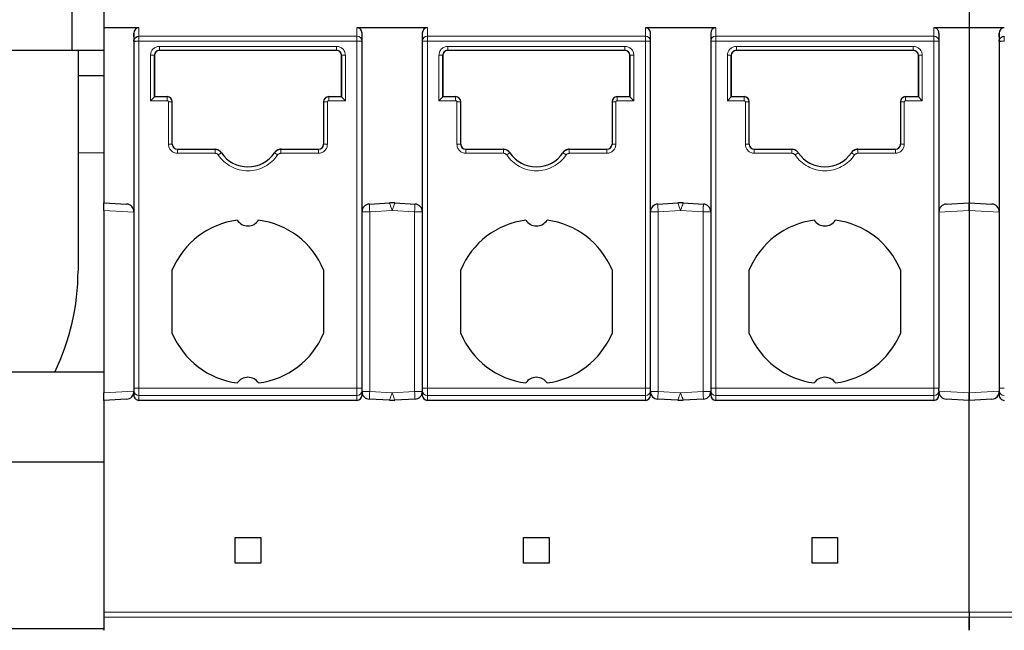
# Model space of a CAD drawing. Header units: millimetres. Extents: x 5 to 418, y 2 to 292.
# Tile 5 of 48: x 81 to 101, y 69 to 81. Entities that reach past the tile are written whole.
import ezdxf

# ---------------------------------------------------------------- set-up
doc = ezdxf.new("R2010")
doc.units = ezdxf.units.MM

msp = doc.modelspace()

# ---------------------------------------------------------------- linework, layer by layer
at = {"color": 7, "linetype": 'Continuous', "lineweight": 25}
for p, q in [((82.4388, 80.9575), (82.4388, 79.9575)), ((83.0638, 80.7075), (83.0638, 80.3939)), ((99.9388, 80.7075), (99.9388, 80.3939)), ((83.7513, 80.3939), (83.0638, 80.3939)), ((83.0638, 80.3939), (83.0638, 76.9825)), ((83.6513, 80.2898), (83.6513, 80.1321)), ((83.6513, 80.2196), (83.6513, 80.2898)), ((89.3763, 80.3939), (88.0013, 80.3939)), ((88.1013, 80.1321), (88.1013, 80.2898)), ((89.2763, 80.2898), (89.2763, 80.1321)), ((95.0013, 80.3939), (93.6263, 80.3939)), ((93.7263, 80.1321), (93.7263, 80.2898)), ((94.9013, 80.2898), (94.9013, 80.1321)), ((99.9388, 80.3939), (99.2513, 80.3939)), ((99.3513, 80.2898), (99.3513, 80.1321)), ((99.9388, 80.3939), (99.9388, 76.9825)), ((100.6263, 80.3939), (99.9388, 80.3939)), ((100.5263, 80.2898), (100.5263, 80.1321)), ((100.5263, 80.2196), (100.5263, 80.2898)), ((83.6513, 80.1321), (83.6513, 73.373)), ((88.1013, 73.373), (88.1013, 80.1321)), ((89.2763, 80.1321), (89.2763, 73.373)), ((93.7263, 73.373), (93.7263, 80.1321)), ((94.9013, 80.1321), (94.9013, 73.373)), ((99.3513, 80.1321), (99.3513, 73.373)), ((100.5263, 80.1321), (100.5263, 73.373)), ((62.4388, 79.9575), (82.4388, 79.9575)), ((82.4388, 79.9575), (83.0638, 79.9575)), ((82.5638, 79.9575), (82.5638, 75.6575)), ((84.1513, 79.9568), (87.6013, 79.9568)), ((87.6013, 79.9518), (84.1513, 79.9518)), ((89.7763, 79.9568), (93.2263, 79.9568)), ((93.2263, 79.9518), (89.7763, 79.9518)), ((95.4013, 79.9568), (98.8513, 79.9568)), ((98.8513, 79.9518), (95.4013, 79.9518)), ((84.0513, 79.0472), (84.0513, 79.8568)), ((84.0513, 79.8518), (84.0513, 79.0523)), ((87.7013, 79.8568), (87.7013, 79.0472)), ((87.7013, 79.8518), (87.7013, 79.8568)), ((87.7013, 79.0523), (87.7013, 79.8518)), ((89.6763, 79.0472), (89.6763, 79.8568)), ((89.6763, 79.8518), (89.6763, 79.0523)), ((93.3263, 79.8568), (93.3263, 79.0472)), ((93.3263, 79.8518), (93.3263, 79.8568)), ((93.3263, 79.0523), (93.3263, 79.8518)), ((95.3013, 79.0472), (95.3013, 79.8568)), ((95.3013, 79.8518), (95.3013, 79.0523)), ((98.9513, 79.8568), (98.9513, 79.0472)), ((98.9513, 79.8518), (98.9513, 79.8568)), ((98.9513, 79.0523), (98.9513, 79.8518)), ((83.0638, 79.4575), (82.5638, 79.4575)), ((83.9763, 78.9722), (84.0513, 79.0472)), ((84.0513, 79.0523), (84.0513, 79.0472)), ((84.0513, 79.0523), (84.3013, 79.0523)), ((84.4013, 78.1222), (84.4013, 78.9472)), ((87.3513, 78.9472), (87.3513, 78.1222)), ((87.4513, 79.0523), (87.7013, 79.0523)), ((87.7013, 79.0472), (87.7013, 79.0523)), ((87.7013, 79.0472), (87.7763, 78.9722)), ((89.6013, 78.9722), (89.6763, 79.0472)), ((89.6763, 79.0523), (89.9263, 79.0523)), ((89.6763, 79.0523), (89.6763, 79.0472)), ((90.0263, 78.9472), (90.0263, 78.9523)), ((90.0263, 78.1222), (90.0263, 78.9472)), ((92.9763, 78.9472), (92.9763, 78.1222)), ((93.0763, 79.0523), (93.3263, 79.0523)), ((93.3263, 79.0472), (93.3263, 79.0523)), ((93.3263, 79.0472), (93.4013, 78.9722)), ((95.2263, 78.9722), (95.3013, 79.0472)), ((95.3013, 79.0523), (95.5513, 79.0523)), ((95.3013, 79.0523), (95.3013, 79.0472)), ((95.6513, 78.1222), (95.6513, 78.9472)), ((98.6013, 78.9523), (98.6013, 78.9472)), ((98.6013, 78.9472), (98.6013, 78.1222)), ((98.7013, 79.0523), (98.9513, 79.0523)), ((98.9513, 79.0472), (98.9513, 79.0523)), ((98.9513, 79.0472), (99.0263, 78.9722)), ((84.5013, 78.0273), (85.2316, 78.0273)), ((85.235, 78.0222), (84.5013, 78.0222)), ((85.3591, 77.9565), (85.3564, 77.9605)), ((86.3961, 77.9605), (86.3934, 77.9565)), ((86.4197, 77.988), (86.4172, 77.9837)), ((87.2513, 78.0222), (86.5175, 78.0222)), ((86.5209, 78.0273), (87.2513, 78.0273)), ((90.1263, 78.0273), (90.8566, 78.0273)), ((90.86, 78.0222), (90.1263, 78.0222)), ((90.9841, 77.9565), (90.9814, 77.9605)), ((92.0211, 77.9605), (92.0184, 77.9565)), ((92.0447, 77.988), (92.0422, 77.9837)), ((92.8763, 78.0222), (92.1425, 78.0222)), ((92.1459, 78.0273), (92.8763, 78.0273)), ((95.7513, 78.0273), (96.4816, 78.0273)), ((96.485, 78.0222), (95.7513, 78.0222)), ((96.6091, 77.9565), (96.6064, 77.9605)), ((97.6461, 77.9605), (97.6434, 77.9565)), ((97.6697, 77.988), (97.6672, 77.9837)), ((98.5013, 78.0222), (97.7675, 78.0222)), ((97.7709, 78.0273), (98.5013, 78.0273)), ((83.0638, 76.9825), (83.5091, 76.9592)), ((83.0638, 76.8323), (83.0638, 76.9825)), ((83.0638, 76.8323), (83.0638, 73.2827)), ((88.2434, 76.9592), (88.6364, 76.9798)), ((88.7411, 76.9798), (89.1341, 76.9592)), ((93.8684, 76.9592), (94.2614, 76.9798)), ((94.3661, 76.9798), (94.7591, 76.9592)), ((99.3657, 76.8716), (99.3781, 76.895)), ((99.4934, 76.9592), (99.9388, 76.9825)), ((99.9388, 76.9825), (99.9388, 76.8323)), ((99.9388, 76.9825), (100.3841, 76.9592)), ((99.9388, 76.8323), (99.9388, 76.9825)), ((99.9388, 76.8323), (99.9388, 73.2827)), ((84.4013, 74.4375), (84.4013, 75.6775)), ((87.3513, 75.6775), (87.3513, 74.4375)), ((90.0263, 74.4375), (90.0263, 75.6775)), ((92.9763, 75.6775), (92.9763, 74.4375)), ((95.6513, 74.4375), (95.6513, 75.6775)), ((98.6013, 75.6775), (98.6013, 74.4375)), ((83.0638, 73.6825), (57.8388, 73.6825)), ((83.6513, 73.373), (83.6513, 73.3237)), ((88.1013, 73.3237), (88.1013, 73.373)), ((89.2763, 73.373), (89.2763, 73.3237)), ((93.7263, 73.3237), (93.7263, 73.373)), ((94.9013, 73.373), (94.9013, 73.3237)), ((99.3513, 73.3237), (99.3513, 73.373)), ((100.5263, 73.373), (100.5263, 73.3237)), ((83.0638, 73.1325), (83.0638, 73.2827)), ((83.6513, 73.3237), (83.6513, 73.234)), ((83.6513, 73.234), (83.6513, 73.3056)), ((88.1013, 73.234), (88.1013, 73.3237)), ((89.2763, 73.3237), (89.2763, 73.234)), ((93.7263, 73.234), (93.7263, 73.3237)), ((94.9013, 73.3237), (94.9013, 73.234)), ((99.3513, 73.3237), (99.3513, 73.234)), ((99.9388, 73.2827), (99.9388, 73.1325)), ((99.9388, 73.1325), (99.9388, 73.2827)), ((100.5263, 73.3237), (100.5263, 73.234)), ((100.5263, 73.234), (100.5263, 73.3056)), ((83.5091, 73.1558), (83.0638, 73.1325)), ((83.0638, 73.1325), (83.0638, 69.0075)), ((88.0013, 73.1325), (83.7513, 73.1325)), ((88.6364, 73.1352), (88.2434, 73.1558)), ((89.1341, 73.1558), (88.7411, 73.1352)), ((93.6263, 73.1325), (89.3763, 73.1325)), ((94.2614, 73.1352), (93.8684, 73.1558)), ((94.7591, 73.1558), (94.3661, 73.1352)), ((99.2513, 73.1325), (95.0013, 73.1325)), ((99.9388, 73.1325), (99.4934, 73.1558)), ((100.3841, 73.1558), (99.9388, 73.1325)), ((99.9388, 69.0075), (99.9388, 73.1325)), ((57.8388, 71.9325), (83.0638, 71.9325)), ((85.6263, 70.4575), (86.1263, 70.4575)), ((85.6263, 69.9575), (85.6263, 70.4575)), ((86.1263, 70.4575), (86.1263, 69.9575)), ((91.2513, 70.4575), (91.7513, 70.4575)), ((91.2513, 69.9575), (91.2513, 70.4575)), ((91.7513, 70.4575), (91.7513, 69.9575)), ((96.8763, 70.4575), (97.3763, 70.4575)), ((96.8763, 69.9575), (96.8763, 70.4575)), ((97.3763, 70.4575), (97.3763, 69.9575)), ((86.1263, 69.9575), (85.6263, 69.9575)), ((91.7513, 69.9575), (91.2513, 69.9575)), ((97.3763, 69.9575), (96.8763, 69.9575)), ((83.0638, 69.0075), (83.0638, 68.911)), ((99.9388, 69.0075), (99.9388, 68.911)), ((83.0638, 68.6825), (79.9388, 68.6825))]:
    msp.add_line(p, q, dxfattribs=at)
at = {"color": 7, "linetype": 'Continuous', "lineweight": 18}
for p, q in [((83.7513, 80.2283), (83.7513, 80.3939)), ((88.0013, 80.3939), (88.0013, 80.2283)), ((89.3763, 80.2283), (89.3763, 80.3939)), ((93.6263, 80.3939), (93.6263, 80.2283)), ((95.0013, 80.2283), (95.0013, 80.3939)), ((99.2513, 80.3939), (99.2513, 80.2283)), ((88.0013, 80.2283), (83.7513, 80.2283)), ((83.7513, 73.373), (83.7513, 80.1321)), ((83.7513, 80.1321), (88.0013, 80.1321)), ((88.0013, 80.1321), (88.0013, 80.2283)), ((88.0013, 73.373), (88.0013, 80.1321)), ((89.3763, 80.2283), (89.3763, 80.1321)), ((93.6263, 80.2283), (89.3763, 80.2283)), ((89.3763, 80.1321), (89.3763, 73.373)), ((89.3763, 80.1321), (93.6263, 80.1321)), ((93.6263, 80.1321), (93.6263, 80.2283)), ((93.6263, 73.373), (93.6263, 80.1321)), ((99.2513, 80.2283), (95.0013, 80.2283)), ((95.0013, 80.2283), (95.0013, 80.1321)), ((95.0013, 80.1321), (95.0013, 73.373)), ((95.0013, 80.1321), (99.2513, 80.1321)), ((99.2513, 73.373), (99.2513, 80.1321)), ((84.1513, 80.0318), (87.6013, 80.0318)), ((84.1513, 79.9518), (84.1513, 79.9568)), ((87.6013, 79.9518), (87.6013, 79.9568)), ((89.7763, 80.0318), (93.2263, 80.0318)), ((89.7763, 79.9518), (89.7763, 79.9568)), ((93.2263, 79.9518), (93.2263, 79.9568)), ((95.4013, 80.0318), (98.8513, 80.0318)), ((95.4013, 79.9518), (95.4013, 79.9568)), ((98.8513, 79.9518), (98.8513, 79.9568)), ((83.9763, 78.9722), (83.9763, 79.8568)), ((87.7763, 79.8568), (87.7763, 78.9722)), ((89.6013, 78.9722), (89.6013, 79.8568)), ((93.4013, 79.8568), (93.4013, 78.9722)), ((95.2263, 78.9722), (95.2263, 79.8568)), ((99.0263, 79.8568), (99.0263, 78.9722)), ((84.3013, 78.9722), (83.9763, 78.9722)), ((84.3013, 79.0472), (84.0513, 79.0472)), ((84.3013, 79.0523), (84.3013, 79.0472)), ((84.3263, 78.1222), (84.3263, 78.9472)), ((84.3263, 78.9472), (84.4013, 78.9472)), ((87.4263, 78.9472), (87.4263, 78.1222)), ((87.4513, 79.0472), (87.4513, 79.0523)), ((87.7013, 79.0472), (87.4513, 79.0472)), ((87.4513, 78.9722), (87.4513, 79.0472)), ((87.7763, 78.9722), (87.4513, 78.9722)), ((89.9263, 78.9722), (89.6013, 78.9722)), ((89.9263, 79.0472), (89.6763, 79.0472)), ((89.9263, 79.0523), (89.9263, 79.0472)), ((89.9513, 78.1222), (89.9513, 78.9472)), ((89.9513, 78.9472), (90.0263, 78.9472)), ((93.0513, 78.9472), (93.0513, 78.1222)), ((93.0763, 79.0472), (93.0763, 79.0523)), ((93.3263, 79.0472), (93.0763, 79.0472)), ((93.0763, 78.9722), (93.0763, 79.0472)), ((93.4013, 78.9722), (93.0763, 78.9722)), ((95.5513, 78.9722), (95.2263, 78.9722)), ((95.5513, 79.0472), (95.3013, 79.0472)), ((95.5513, 79.0523), (95.5513, 79.0472)), ((95.5763, 78.1222), (95.5763, 78.9472)), ((95.5763, 78.9472), (95.6513, 78.9472)), ((98.6763, 78.9472), (98.6763, 78.1222)), ((98.7013, 79.0472), (98.7013, 79.0523)), ((98.9513, 79.0472), (98.7013, 79.0472)), ((98.7013, 78.9722), (98.7013, 79.0472)), ((99.0263, 78.9722), (98.7013, 78.9722)), ((83.0638, 77.9575), (82.5638, 77.9575)), ((84.5013, 78.0273), (84.5013, 78.0222)), ((85.2316, 78.0273), (85.235, 78.0222)), ((85.235, 77.9472), (85.235, 78.0222)), ((86.5175, 78.0222), (86.5209, 78.0273)), ((86.5175, 77.9472), (86.5175, 78.0222)), ((87.2513, 78.0273), (87.2513, 78.0222)), ((90.1263, 78.0273), (90.1263, 78.0222)), ((90.8566, 78.0273), (90.86, 78.0222)), ((90.86, 77.9472), (90.86, 78.0222)), ((92.1425, 78.0222), (92.1459, 78.0273)), ((92.1425, 77.9472), (92.1425, 78.0222)), ((92.8763, 78.0273), (92.8763, 78.0222)), ((95.7513, 78.0273), (95.7513, 78.0222)), ((96.4816, 78.0273), (96.485, 78.0222)), ((96.485, 77.9472), (96.485, 78.0222)), ((97.7675, 78.0222), (97.7709, 78.0273)), ((97.7675, 77.9472), (97.7675, 78.0222)), ((98.5013, 78.0273), (98.5013, 78.0222)), ((85.235, 77.9472), (84.5013, 77.9472)), ((85.2971, 77.9144), (85.3591, 77.9565)), ((86.4554, 77.9144), (86.3934, 77.9565)), ((87.2513, 77.9472), (86.5175, 77.9472)), ((90.86, 77.9472), (90.1263, 77.9472)), ((90.9221, 77.9144), (90.9841, 77.9565)), ((92.0804, 77.9144), (92.0184, 77.9565)), ((92.8763, 77.9472), (92.1425, 77.9472)), ((96.485, 77.9472), (95.7513, 77.9472)), ((96.5471, 77.9144), (96.6091, 77.9565)), ((97.7054, 77.9144), (97.6434, 77.9565)), ((98.5013, 77.9472), (97.7675, 77.9472)), ((83.0638, 76.8323), (83.6513, 76.8015)), ((88.1013, 76.8094), (88.2513, 76.8094)), ((88.2513, 76.8094), (88.6888, 76.8323)), ((88.2513, 76.8094), (88.2513, 73.3056)), ((88.6888, 76.8323), (89.1263, 76.8094)), ((89.1263, 76.8094), (89.2763, 76.8094)), ((89.1263, 73.3056), (89.1263, 76.8094)), ((93.7263, 76.8094), (93.8763, 76.8094)), ((93.8763, 76.8094), (94.3138, 76.8323)), ((93.8763, 76.8094), (93.8763, 73.3056)), ((94.3138, 76.8323), (94.7513, 76.8094)), ((94.7513, 76.8094), (94.9013, 76.8094)), ((94.7513, 73.3056), (94.7513, 76.8094)), ((99.3513, 76.8015), (99.9388, 76.8323)), ((99.9388, 76.8323), (100.5263, 76.8015)), ((83.7513, 73.373), (83.6513, 73.373)), ((88.0013, 73.373), (83.7513, 73.373)), ((83.7513, 73.2253), (83.7513, 73.373)), ((88.0013, 73.2253), (88.0013, 73.373)), ((88.0013, 73.373), (88.1013, 73.373)), ((89.2763, 73.373), (89.3763, 73.373)), ((93.6263, 73.373), (89.3763, 73.373)), ((89.3763, 73.2253), (89.3763, 73.373)), ((93.6263, 73.373), (93.7263, 73.373)), ((93.6263, 73.2253), (93.6263, 73.373)), ((94.9013, 73.373), (95.0013, 73.373)), ((99.2513, 73.373), (95.0013, 73.373)), ((95.0013, 73.2253), (95.0013, 73.373)), ((99.2513, 73.373), (99.3513, 73.373)), ((99.2513, 73.2253), (99.2513, 73.373)), ((100.6263, 73.373), (100.5263, 73.373)), ((83.6513, 73.3135), (83.0638, 73.2827)), ((88.0013, 73.2253), (83.7513, 73.2253)), ((83.7513, 73.1325), (83.7513, 73.2253)), ((88.0013, 73.1325), (88.0013, 73.2253)), ((88.2513, 73.3056), (88.1013, 73.3056)), ((88.2457, 73.1997), (88.2434, 73.1558)), ((88.6888, 73.2827), (88.2513, 73.3056)), ((89.1263, 73.3056), (88.6888, 73.2827)), ((89.2763, 73.3056), (89.1263, 73.3056)), ((93.6263, 73.2253), (89.3763, 73.2253)), ((89.3763, 73.1325), (89.3763, 73.2253)), ((93.6263, 73.1325), (93.6263, 73.2253)), ((93.8763, 73.3056), (93.7263, 73.3056)), ((93.8707, 73.1997), (93.8684, 73.1558)), ((94.3138, 73.2827), (93.8763, 73.3056)), ((94.7513, 73.3056), (94.3138, 73.2827)), ((94.9013, 73.3056), (94.7513, 73.3056)), ((99.2513, 73.2253), (95.0013, 73.2253)), ((95.0013, 73.1325), (95.0013, 73.2253)), ((99.2513, 73.1325), (99.2513, 73.2253)), ((99.9388, 73.2827), (99.3513, 73.3135)), ((100.5263, 73.3135), (99.9388, 73.2827)), ((83.0638, 69.0075), (99.9388, 69.0075)), ((99.9388, 69.0075), (116.8138, 69.0075)), ((99.9388, 68.911), (83.0638, 68.911)), ((116.8138, 68.911), (99.9388, 68.911))]:
    msp.add_line(p, q, dxfattribs=at)
at = {"color": 7, "linetype": 'Continuous', "lineweight": 18, "flags": 128}
for points in [[(88.0013, 80.1321), (88.0111, 80.1321), (88.0208, 80.1321), (88.0303, 80.1321), (88.0395, 80.1321), (88.0484, 80.1321), (88.0568, 80.1321), (88.0647, 80.1321), (88.072, 80.1321)], [(89.3056, 80.1321), (89.299, 80.1321), (89.2931, 80.1321), (89.2881, 80.1321), (89.2839, 80.1321), (89.2806, 80.1321), (89.2782, 80.1321), (89.2767, 80.1321), (89.2763, 80.1321)], [(89.3763, 80.1321), (89.3665, 80.1321), (89.3568, 80.1321), (89.3472, 80.1321), (89.338, 80.1321), (89.3291, 80.1321), (89.3207, 80.1321), (89.3128, 80.1321), (89.3056, 80.1321)], [(93.6263, 80.1321), (93.6361, 80.1321), (93.6458, 80.1321), (93.6553, 80.1321), (93.6645, 80.1321), (93.6734, 80.1321), (93.6818, 80.1321), (93.6897, 80.1321), (93.697, 80.1321)], [(94.9013, 80.1321), (94.9017, 80.1321), (94.9032, 80.1321), (94.9056, 80.1321), (94.9089, 80.1321), (94.9131, 80.1321), (94.9181, 80.1321), (94.924, 80.1321), (94.9306, 80.1321)], [(88.2434, 76.9592), (88.2435, 76.9584), (88.2436, 76.9563), (88.2438, 76.9527), (88.244, 76.9478), (88.2443, 76.9415), (88.2447, 76.9339), (88.2452, 76.9252), (88.2457, 76.9153)], [(88.2457, 76.9153), (88.2463, 76.9044), (88.2469, 76.8926), (88.2476, 76.88), (88.2483, 76.8667), (88.249, 76.8528), (88.2497, 76.8386), (88.2505, 76.824), (88.2513, 76.8094)], [(89.1263, 76.8094), (89.127, 76.824), (89.1278, 76.8386), (89.1285, 76.8528), (89.1293, 76.8667), (89.13, 76.88), (89.1306, 76.8926), (89.1312, 76.9044), (89.1318, 76.9153)], [(89.1318, 76.9153), (89.1323, 76.9252), (89.1328, 76.9339), (89.1332, 76.9415), (89.1335, 76.9478), (89.1338, 76.9527), (89.134, 76.9563), (89.1341, 76.9584), (89.1341, 76.9592)], [(93.8684, 76.9592), (93.8685, 76.9584), (93.8686, 76.9563), (93.8688, 76.9527), (93.869, 76.9478), (93.8693, 76.9415), (93.8697, 76.9339), (93.8702, 76.9252), (93.8707, 76.9153)], [(93.8707, 76.9153), (93.8713, 76.9044), (93.8719, 76.8926), (93.8726, 76.88), (93.8733, 76.8667), (93.874, 76.8528), (93.8747, 76.8386), (93.8755, 76.824), (93.8763, 76.8094)], [(94.7513, 76.8094), (94.752, 76.824), (94.7528, 76.8386), (94.7535, 76.8528), (94.7543, 76.8667), (94.755, 76.88), (94.7556, 76.8926), (94.7562, 76.9044), (94.7568, 76.9153)], [(94.7568, 76.9153), (94.7573, 76.9252), (94.7578, 76.9339), (94.7582, 76.9415), (94.7585, 76.9478), (94.7588, 76.9527), (94.759, 76.9563), (94.7591, 76.9584), (94.7591, 76.9592)], [(88.2513, 73.3056), (88.2505, 73.2909), (88.2497, 73.2764), (88.249, 73.2621), (88.2483, 73.2483), (88.2476, 73.235), (88.2469, 73.2224), (88.2463, 73.2106), (88.2457, 73.1997)], [(89.1318, 73.1997), (89.1312, 73.2106), (89.1306, 73.2224), (89.13, 73.235), (89.1293, 73.2483), (89.1285, 73.2621), (89.1278, 73.2764), (89.127, 73.2909), (89.1263, 73.3056)], [(89.1341, 73.1558), (89.1341, 73.1566), (89.134, 73.1587), (89.1338, 73.1623), (89.1335, 73.1672), (89.1332, 73.1735), (89.1328, 73.1811), (89.1323, 73.1898), (89.1318, 73.1997)], [(93.8763, 73.3056), (93.8755, 73.2909), (93.8747, 73.2764), (93.874, 73.2621), (93.8733, 73.2483), (93.8726, 73.235), (93.8719, 73.2224), (93.8713, 73.2106), (93.8707, 73.1997)], [(94.7568, 73.1997), (94.7562, 73.2106), (94.7556, 73.2224), (94.755, 73.235), (94.7543, 73.2483), (94.7535, 73.2621), (94.7528, 73.2764), (94.752, 73.2909), (94.7513, 73.3056)], [(94.7591, 73.1558), (94.7591, 73.1566), (94.759, 73.1587), (94.7588, 73.1623), (94.7585, 73.1672), (94.7582, 73.1735), (94.7578, 73.1811), (94.7573, 73.1898), (94.7568, 73.1997)]]:
    msp.add_lwpolyline(points, dxfattribs=at)
at = {"color": 7, "linetype": 'Continuous', "lineweight": 18}
for centre, radius, start, end in [((88.0032, 80.1302), 0.0981, 1.1537, 91.1092), ((89.3744, 80.1302), 0.0981, 88.89082, 178.84566), ((93.6282, 80.1302), 0.0981, 1.1537, 91.1092), ((94.9994, 80.1302), 0.0981, 88.89082, 178.84566), ((83.7505, 73.3245), 0.0992, 180.4416, 270.43519), ((88.002, 73.3245), 0.0992, 269.56481, 359.55826), ((89.3755, 73.3245), 0.0992, 180.44175, 270.43519), ((93.627, 73.3245), 0.0992, 269.56481, 359.55826), ((95.0005, 73.3245), 0.0992, 180.44175, 270.43519), ((99.252, 73.3245), 0.0992, 269.56481, 359.55826), ((100.6255, 73.3245), 0.0992, 180.4416, 270.43519)]:
    msp.add_arc(centre, radius, start, end, dxfattribs=at)
at = {"color": 7, "linetype": 'Continuous', "lineweight": 25}
for centre, radius, start, end in [((84.1513, 79.8518), 0.1, 90, 180), ((87.6013, 79.8518), 0.1, 0, 90), ((89.7763, 79.8518), 0.1, 90, 180), ((93.2263, 79.8518), 0.1, 0, 90), ((95.4013, 79.8518), 0.1, 90, 180), ((98.8513, 79.8518), 0.1, 0, 90), ((84.3013, 78.9523), 0.1, 0, 90), ((87.4513, 78.9523), 0.1, 90, 180), ((89.9263, 78.9523), 0.1, 0, 90), ((93.0763, 78.9523), 0.1, 90, 180), ((95.5513, 78.9523), 0.1, 0, 90), ((98.7013, 78.9523), 0.1, 90, 180), ((84.5013, 78.1273), 0.1, 180, 270), ((87.2513, 78.1273), 0.1, 270, 360), ((90.1263, 78.1273), 0.1, 180, 270), ((92.8763, 78.1273), 0.1, 270, 360), ((95.7513, 78.1273), 0.1, 180, 270), ((98.5013, 78.1273), 0.1, 270, 360), ((85.8763, 78.3075), 0.625, 214.16829, 325.83171), ((91.5013, 78.3075), 0.625, 214.16829, 325.83171), ((97.1263, 78.3075), 0.625, 214.16829, 325.83171), ((83.5013, 76.8094), 0.15, 359.28737, 87), ((88.2513, 76.8094), 0.15, 93.00001, 180), ((88.6888, 75.9811), 1, 87, 93), ((89.1263, 76.8094), 0.15, 0, 86.99994), ((93.8763, 76.8094), 0.15, 93.00001, 180), ((94.3138, 75.9811), 1, 87, 93), ((94.7513, 76.8094), 0.15, 0, 86.99994), ((99.5013, 76.8094), 0.15, 93, 180), ((100.3763, 76.8094), 0.15, 359.28737, 87), ((85.8763, 75.0575), 1.6, 97.47217, 157.20175), ((85.8763, 76.7825), 0.25, 213.66581, 326.33419), ((85.8763, 75.0575), 1.6, 22.79825, 82.52783), ((91.5013, 75.0575), 1.6, 97.47217, 157.20175), ((91.5013, 76.7825), 0.25, 213.66581, 326.33419), ((91.5013, 75.0575), 1.6, 22.79825, 82.52783), ((97.1263, 75.0575), 1.6, 97.47217, 157.20175), ((97.1263, 76.7825), 0.25, 213.66581, 326.33419), ((97.1263, 75.0575), 1.6, 22.79825, 82.52783), ((78.0638, 75.6575), 4.5, 333.96699, 0), ((85.8763, 75.0575), 1.6, 202.79825, 262.52783), ((85.8763, 75.0575), 1.6, 277.47217, 337.20175), ((91.5013, 75.0575), 1.6, 202.79825, 262.52783), ((91.5013, 75.0575), 1.6, 277.47217, 337.20175), ((97.1263, 75.0575), 1.6, 202.79825, 262.52783), ((97.1263, 75.0575), 1.6, 277.47217, 337.20175), ((85.8763, 73.3325), 0.25, 33.66581, 146.33419), ((91.5013, 73.3325), 0.25, 33.66581, 146.33419), ((97.1263, 73.3325), 0.25, 33.66581, 146.33419), ((83.5013, 73.3056), 0.15, 273, 0), ((88.2513, 73.3056), 0.15, 180, 266.99994), ((89.1263, 73.3056), 0.15, 273.00001, 0), ((93.8763, 73.3056), 0.15, 180, 266.99994), ((94.7513, 73.3056), 0.15, 273.00001, 0), ((99.5013, 73.3056), 0.15, 180, 267), ((100.3763, 73.3056), 0.15, 273, 0), ((88.6888, 74.1339), 1, 267.00001, 273), ((94.3138, 74.1339), 1, 267.00001, 273)]:
    msp.add_arc(centre, radius, start, end, dxfattribs=at)
for centre, major_axis, ratio, start_param, end_param in [((83.7513, 80.2898), (0, 0.104), 0.9612617, 0, 1.5707963), ((88.0013, 80.2898), (0, -0.104), 0.9612617, 1.5707963, 3.1415927), ((89.3763, 80.2898), (0, 0.104), 0.9612617, 0, 1.5707963), ((93.6263, 80.2898), (0, -0.104), 0.9612617, 1.5707963, 3.1415927), ((95.0013, 80.2898), (0, 0.104), 0.9612617, 0, 1.5707963), ((100.6263, 80.2898), (0, 0.104), 0.9612617, 0, 1.5707963), ((83.7513, 73.234), (0, -0.1015), 0.9848078, 4.7123881, 6.2831853), ((88.0013, 73.234), (0, 0.1015), 0.9848078, 3.1415927, 4.712389), ((89.3763, 73.234), (0, -0.1015), 0.9848078, 4.712389, 6.2831853), ((93.6263, 73.234), (0, 0.1015), 0.9848078, 3.1415927, 4.712389), ((95.0013, 73.234), (0, -0.1015), 0.9848078, 4.712389, 6.2831853), ((99.2513, 73.234), (0, 0.1015), 0.9848078, 3.1415927, 4.712389), ((100.6263, 73.234), (0, -0.1015), 0.9848078, 4.7123881, 6.2831853)]:
    msp.add_ellipse(centre, major_axis=major_axis, ratio=ratio, start_param=start_param, end_param=end_param, dxfattribs=at)
for points, knots in [([(99.3513, 80.2898), (99.3507, 80.2982), (99.3497, 80.3138), (99.3406, 80.3392), (99.3262, 80.3607), (99.3071, 80.3769), (99.2838, 80.3902), (99.2641, 80.3924), (99.2513, 80.3939)], [0, 0, 0, 0, 0.1561592, 0.2921349, 0.5028801, 0.633394, 0.7597458, 1, 1, 1, 1]), ([(85.3564, 77.9605), (85.3486, 77.9705), (85.3304, 77.9938), (85.29, 78.0184), (85.2539, 78.0269), (85.2344, 78.0272), (85.2316, 78.0273)], [0, 0, 0, 0, 0.2575603, 0.6007592, 0.9439567, 1, 1, 1, 1]), ([(86.5209, 78.0273), (86.5082, 78.0263), (86.4788, 78.0241), (86.4359, 78.0041), (86.4088, 77.9788), (86.3977, 77.9628), (86.3961, 77.9605)], [0, 0, 0, 0, 0.2575607, 0.600749, 0.9439391, 1, 1, 1, 1]), ([(90.9814, 77.9605), (90.9736, 77.9705), (90.9554, 77.9938), (90.915, 78.0184), (90.8789, 78.0269), (90.8594, 78.0272), (90.8566, 78.0273)], [0, 0, 0, 0, 0.2575603, 0.6007592, 0.9439567, 1, 1, 1, 1]), ([(92.1459, 78.0273), (92.1332, 78.0263), (92.1038, 78.0241), (92.0609, 78.0041), (92.0338, 77.9788), (92.0227, 77.9628), (92.0211, 77.9605)], [0, 0, 0, 0, 0.2575607, 0.600749, 0.9439391, 1, 1, 1, 1]), ([(96.6064, 77.9605), (96.5986, 77.9705), (96.5804, 77.9938), (96.54, 78.0184), (96.5039, 78.0269), (96.4844, 78.0272), (96.4816, 78.0273)], [0, 0, 0, 0, 0.2575603, 0.6007592, 0.9439567, 1, 1, 1, 1]), ([(97.7709, 78.0273), (97.7582, 78.0263), (97.7288, 78.0241), (97.6859, 78.0041), (97.6588, 77.9788), (97.6477, 77.9628), (97.6461, 77.9605)], [0, 0, 0, 0, 0.2575607, 0.600749, 0.9439391, 1, 1, 1, 1]), ([(83.0638, 68.911), (83.0638, 68.8845), (83.0638, 68.8314), (83.0638, 68.7579), (83.0638, 68.6886), (83.0638, 68.6471), (83.0638, 68.6553), (83.0638, 68.6586)], [0, 0, 0, 0, 0.139295, 0.2783699, 0.4682975, 0.7842591, 1, 1, 1, 1]), ([(99.9388, 68.6557), (99.9388, 68.6561), (99.9388, 68.6567), (99.9388, 68.7131), (99.9388, 68.781), (99.9388, 68.8542), (99.9388, 68.8962), (99.9388, 68.911)], [0, 0, 0, 0, 0.37720871, 0.5777422, 0.78045072, 0.92220071, 1, 1, 1, 1]), ([(99.9388, 68.911), (99.9388, 68.8845), (99.9388, 68.8314), (99.9388, 68.7579), (99.9388, 68.6886), (99.9388, 68.6471), (99.9388, 68.6553), (99.9388, 68.6586)], [0, 0, 0, 0, 0.139295, 0.2783699, 0.4682975, 0.7842591, 1, 1, 1, 1])]:
    msp.add_open_spline(points, degree=3, knots=knots, dxfattribs=at)
for points in [[(83.6513, 80.1321), (83.6528, 80.1447), (83.6558, 80.1699), (83.6789, 80.2017), (83.712, 80.2239), (83.7382, 80.2268), (83.7513, 80.2283)], [(83.6513, 80.1321), (83.6516, 80.1321), (83.6524, 80.1321), (83.6584, 80.1321), (83.6674, 80.1321), (83.6762, 80.1321), (83.6806, 80.1321)], [(100.5263, 80.1321), (100.5278, 80.1447), (100.5308, 80.1699), (100.5539, 80.2017), (100.587, 80.2239), (100.6132, 80.2268), (100.6263, 80.2283)], [(100.5263, 80.1321), (100.5266, 80.1321), (100.5274, 80.1321), (100.5334, 80.1321), (100.5424, 80.1321), (100.5512, 80.1321), (100.5556, 80.1321)]]:
    msp.add_open_spline(points, degree=3, dxfattribs=at)
at = {"color": 7, "linetype": 'Continuous', "lineweight": 18}
for points in [[(83.6806, 80.1321), (83.6854, 80.1321), (83.6952, 80.1321), (83.7128, 80.1321), (83.7316, 80.1321), (83.7447, 80.1321), (83.7513, 80.1321)], [(83.7513, 80.2283), (83.7513, 80.2243), (83.7513, 80.2164), (83.7513, 80.1933), (83.7513, 80.1645), (83.7513, 80.1429), (83.7513, 80.1321)], [(94.9306, 80.1321), (94.9354, 80.1321), (94.9452, 80.1321), (94.9628, 80.1321), (94.9816, 80.1321), (94.9947, 80.1321), (95.0013, 80.1321)], [(99.2513, 80.1321), (99.2513, 80.1429), (99.2513, 80.1645), (99.2513, 80.1933), (99.2513, 80.2164), (99.2513, 80.2243), (99.2513, 80.2283)], [(99.2513, 80.2283), (99.2644, 80.2268), (99.2906, 80.2239), (99.3236, 80.2017), (99.3468, 80.1699), (99.3498, 80.1447), (99.3513, 80.1321)], [(99.2513, 80.1321), (99.2578, 80.1321), (99.2709, 80.1321), (99.2897, 80.1321), (99.3073, 80.1321), (99.3171, 80.1321), (99.322, 80.1321)], [(99.322, 80.1321), (99.3263, 80.1321), (99.3351, 80.1321), (99.3442, 80.1321), (99.3502, 80.1321), (99.3509, 80.1321), (99.3513, 80.1321)], [(100.5556, 80.1321), (100.5604, 80.1321), (100.5702, 80.1321), (100.5878, 80.1321), (100.6066, 80.1321), (100.6197, 80.1321), (100.6263, 80.1321)], [(100.6263, 80.2283), (100.6263, 80.2243), (100.6263, 80.2164), (100.6263, 80.1933), (100.6263, 80.1645), (100.6263, 80.1429), (100.6263, 80.1321)], [(84.1513, 80.0318), (84.1513, 80.0221), (84.1513, 80.0025), (84.1513, 79.9778), (84.1513, 79.9604), (84.1513, 79.958), (84.1513, 79.9568)], [(87.6013, 80.0318), (87.6013, 80.0221), (87.6013, 80.0025), (87.6013, 79.9778), (87.6013, 79.9604), (87.6013, 79.958), (87.6013, 79.9568)], [(89.7763, 80.0318), (89.7763, 80.0221), (89.7763, 80.0025), (89.7763, 79.9778), (89.7763, 79.9604), (89.7763, 79.958), (89.7763, 79.9568)], [(93.2263, 80.0318), (93.2263, 80.0221), (93.2263, 80.0025), (93.2263, 79.9778), (93.2263, 79.9604), (93.2263, 79.958), (93.2263, 79.9568)], [(95.4013, 80.0318), (95.4013, 80.0221), (95.4013, 80.0025), (95.4013, 79.9778), (95.4013, 79.9604), (95.4013, 79.958), (95.4013, 79.9568)], [(98.8513, 80.0318), (98.8513, 80.0221), (98.8513, 80.0025), (98.8513, 79.9778), (98.8513, 79.9604), (98.8513, 79.958), (98.8513, 79.9568)], [(87.7763, 79.8568), (87.7664, 79.8568), (87.7468, 79.8568), (87.722, 79.8568), (87.7046, 79.8568), (87.7024, 79.8568), (87.7013, 79.8568)], [(93.4013, 79.8568), (93.3914, 79.8568), (93.3718, 79.8568), (93.347, 79.8568), (93.3296, 79.8568), (93.3274, 79.8568), (93.3263, 79.8568)], [(99.0263, 79.8568), (99.0164, 79.8568), (98.9968, 79.8568), (98.972, 79.8568), (98.9546, 79.8568), (98.9524, 79.8568), (98.9513, 79.8568)], [(84.3013, 78.9722), (84.3013, 78.982), (84.3013, 79.0016), (84.3013, 79.0263), (84.3013, 79.0436), (84.3013, 79.046), (84.3013, 79.0472)], [(84.4013, 78.9472), (84.3998, 78.9603), (84.3968, 78.9866), (84.3736, 79.0196), (84.3406, 79.0427), (84.3144, 79.0457), (84.3013, 79.0472)], [(87.4263, 78.9472), (87.4164, 78.9472), (87.3968, 78.9472), (87.372, 78.9472), (87.3546, 78.9472), (87.3524, 78.9472), (87.3513, 78.9472)], [(89.9263, 78.9722), (89.9263, 78.982), (89.9263, 79.0016), (89.9263, 79.0263), (89.9263, 79.0436), (89.9263, 79.046), (89.9263, 79.0472)], [(90.0263, 78.9472), (90.0248, 78.9603), (90.0218, 78.9866), (89.9986, 79.0196), (89.9656, 79.0427), (89.9394, 79.0457), (89.9263, 79.0472)], [(93.0513, 78.9472), (93.0414, 78.9472), (93.0218, 78.9472), (92.997, 78.9472), (92.9796, 78.9472), (92.9774, 78.9472), (92.9763, 78.9472)], [(95.5513, 78.9722), (95.5513, 78.982), (95.5513, 79.0016), (95.5513, 79.0263), (95.5513, 79.0436), (95.5513, 79.046), (95.5513, 79.0472)], [(95.6513, 78.9472), (95.6498, 78.9603), (95.6468, 78.9866), (95.6236, 79.0196), (95.5906, 79.0427), (95.5644, 79.0457), (95.5513, 79.0472)], [(98.6763, 78.9472), (98.6664, 78.9472), (98.6468, 78.9472), (98.622, 78.9472), (98.6046, 78.9472), (98.6024, 78.9472), (98.6013, 78.9472)], [(84.3263, 78.1222), (84.3361, 78.1222), (84.3557, 78.1222), (84.3805, 78.1222), (84.3979, 78.1222), (84.4001, 78.1222), (84.4013, 78.1222)], [(84.5013, 77.9472), (84.5013, 77.957), (84.5013, 77.9766), (84.5013, 78.0013), (84.5013, 78.0186), (84.5013, 78.021), (84.5013, 78.0222)], [(87.2513, 77.9472), (87.2513, 77.957), (87.2513, 77.9766), (87.2513, 78.0013), (87.2513, 78.0186), (87.2513, 78.021), (87.2513, 78.0222)], [(89.9513, 78.1222), (89.9611, 78.1222), (89.9807, 78.1222), (90.0055, 78.1222), (90.0229, 78.1222), (90.0251, 78.1222), (90.0263, 78.1222)], [(90.1263, 77.9472), (90.1263, 77.957), (90.1263, 77.9766), (90.1263, 78.0013), (90.1263, 78.0186), (90.1263, 78.021), (90.1263, 78.0222)], [(92.8763, 77.9472), (92.8763, 77.957), (92.8763, 77.9766), (92.8763, 78.0013), (92.8763, 78.0186), (92.8763, 78.021), (92.8763, 78.0222)], [(95.5763, 78.1222), (95.5861, 78.1222), (95.6057, 78.1222), (95.6305, 78.1222), (95.6479, 78.1222), (95.6501, 78.1222), (95.6513, 78.1222)], [(95.7513, 77.9472), (95.7513, 77.957), (95.7513, 77.9766), (95.7513, 78.0013), (95.7513, 78.0186), (95.7513, 78.021), (95.7513, 78.0222)], [(98.5013, 77.9472), (98.5013, 77.957), (98.5013, 77.9766), (98.5013, 78.0013), (98.5013, 78.0186), (98.5013, 78.021), (98.5013, 78.0222)]]:
    msp.add_open_spline(points, degree=3, dxfattribs=at)
for points, knots in [([(88.072, 80.1321), (88.0763, 80.1321), (88.0851, 80.1321), (88.0942, 80.1321), (88.1002, 80.1321), (88.1009, 80.1321), (88.1013, 80.1321)], [0, 0, 0, 0, 0.2499982, 0.4999964, 0.7499947, 1, 1, 1, 1]), ([(93.697, 80.1321), (93.7013, 80.1321), (93.7101, 80.1321), (93.7192, 80.1321), (93.7252, 80.1321), (93.7259, 80.1321), (93.7263, 80.1321)], [0, 0, 0, 0, 0.2499982, 0.4999964, 0.7499947, 1, 1, 1, 1]), ([(83.9763, 79.8568), (83.9788, 79.8795), (83.984, 79.9251), (84.0242, 79.9835), (84.0726, 80.0158), (84.1166, 80.03), (84.1396, 80.0312), (84.1513, 80.0318)], [0, 0, 0, 0, 0.2466517, 0.4974325, 0.7483262, 0.8728127, 1, 1, 1, 1]), ([(84.0513, 79.8568), (84.0528, 79.8699), (84.0558, 79.8962), (84.0789, 79.9292), (84.112, 79.9523), (84.1382, 79.9553), (84.1513, 79.9568)], [0, 0, 0, 0, 0.25, 0.5, 0.75, 1, 1, 1, 1]), ([(87.6013, 80.0318), (87.6243, 80.0292), (87.6703, 80.0239), (87.7283, 79.9831), (87.7685, 79.9252), (87.7737, 79.8795), (87.7763, 79.8568)], [0, 0, 0, 0, 0.2507022, 0.5019205, 0.7530257, 1, 1, 1, 1]), ([(87.6013, 79.9568), (87.6144, 79.9553), (87.6406, 79.9523), (87.6736, 79.9292), (87.6968, 79.8962), (87.6998, 79.8699), (87.7013, 79.8568)], [0, 0, 0, 0, 0.25, 0.5, 0.75, 1, 1, 1, 1]), ([(89.6013, 79.8568), (89.6038, 79.8795), (89.609, 79.9251), (89.6492, 79.9835), (89.6976, 80.0158), (89.7416, 80.03), (89.7646, 80.0312), (89.7763, 80.0318)], [0, 0, 0, 0, 0.2466517, 0.4974325, 0.7483262, 0.8728127, 1, 1, 1, 1]), ([(89.6763, 79.8568), (89.6778, 79.8699), (89.6808, 79.8962), (89.7039, 79.9292), (89.737, 79.9523), (89.7632, 79.9553), (89.7763, 79.9568)], [0, 0, 0, 0, 0.25, 0.5, 0.75, 1, 1, 1, 1]), ([(93.2263, 80.0318), (93.2493, 80.0292), (93.2953, 80.0239), (93.3533, 79.9831), (93.3935, 79.9252), (93.3987, 79.8795), (93.4013, 79.8568)], [0, 0, 0, 0, 0.2507022, 0.5019205, 0.7530257, 1, 1, 1, 1]), ([(93.2263, 79.9568), (93.2394, 79.9553), (93.2656, 79.9523), (93.2986, 79.9292), (93.3218, 79.8962), (93.3248, 79.8699), (93.3263, 79.8568)], [0, 0, 0, 0, 0.25, 0.5, 0.75, 1, 1, 1, 1]), ([(95.2263, 79.8568), (95.2288, 79.8795), (95.234, 79.9251), (95.2742, 79.9835), (95.3226, 80.0158), (95.3666, 80.03), (95.3896, 80.0312), (95.4013, 80.0318)], [0, 0, 0, 0, 0.2466517, 0.4974325, 0.7483262, 0.8728127, 1, 1, 1, 1]), ([(95.3013, 79.8568), (95.3028, 79.8699), (95.3058, 79.8962), (95.3289, 79.9292), (95.362, 79.9523), (95.3882, 79.9553), (95.4013, 79.9568)], [0, 0, 0, 0, 0.25, 0.5, 0.75, 1, 1, 1, 1]), ([(98.8513, 80.0318), (98.8743, 80.0292), (98.9203, 80.0239), (98.9783, 79.9831), (99.0185, 79.9252), (99.0237, 79.8795), (99.0263, 79.8568)], [0, 0, 0, 0, 0.2507022, 0.5019205, 0.7530257, 1, 1, 1, 1]), ([(98.8513, 79.9568), (98.8644, 79.9553), (98.8906, 79.9523), (98.9236, 79.9292), (98.9468, 79.8962), (98.9498, 79.8699), (98.9513, 79.8568)], [0, 0, 0, 0, 0.25, 0.5, 0.75, 1, 1, 1, 1]), ([(83.9763, 79.8568), (83.9857, 79.8568), (84.0002, 79.8568), (84.0177, 79.8568), (84.0297, 79.8568), (84.0394, 79.8568), (84.0487, 79.8568), (84.0503, 79.8568), (84.0513, 79.8568)], [0, 0, 0, 0, 0.2394582, 0.3683628, 0.5000026, 0.631642, 0.7605454, 1, 1, 1, 1]), ([(89.6013, 79.8568), (89.6107, 79.8568), (89.6252, 79.8568), (89.6427, 79.8568), (89.6547, 79.8568), (89.6644, 79.8568), (89.6737, 79.8568), (89.6753, 79.8568), (89.6763, 79.8568)], [0, 0, 0, 0, 0.2394582, 0.3683628, 0.5000026, 0.631642, 0.7605454, 1, 1, 1, 1]), ([(95.2263, 79.8568), (95.2357, 79.8568), (95.2502, 79.8568), (95.2677, 79.8568), (95.2797, 79.8568), (95.2894, 79.8568), (95.2987, 79.8568), (95.3003, 79.8568), (95.3013, 79.8568)], [0, 0, 0, 0, 0.2394582, 0.3683628, 0.5000026, 0.631642, 0.7605454, 1, 1, 1, 1]), ([(84.3263, 78.9472), (84.326, 78.95), (84.3255, 78.9554), (84.3218, 78.962), (84.3173, 78.9668), (84.3126, 78.9699), (84.3071, 78.9719), (84.3033, 78.9721), (84.3013, 78.9722)], [0, 0, 0, 0, 0.2080698, 0.41632337, 0.56339923, 0.70416927, 0.84702103, 1, 1, 1, 1]), ([(87.4513, 79.0472), (87.4382, 79.0457), (87.412, 79.0427), (87.3789, 79.0196), (87.3558, 78.9866), (87.3528, 78.9603), (87.3513, 78.9472)], [0, 0, 0, 0, 0.25, 0.5, 0.75, 1, 1, 1, 1]), ([(87.4513, 78.9722), (87.4485, 78.972), (87.4429, 78.9714), (87.4363, 78.9676), (87.4315, 78.9632), (87.4285, 78.9584), (87.4266, 78.953), (87.4264, 78.9492), (87.4263, 78.9472)], [0, 0, 0, 0, 0.2116745, 0.4235405, 0.5686827, 0.7078064, 0.8489949, 1, 1, 1, 1]), ([(89.9513, 78.9472), (89.951, 78.95), (89.9505, 78.9554), (89.9468, 78.962), (89.9423, 78.9668), (89.9376, 78.9699), (89.9321, 78.9719), (89.9283, 78.9721), (89.9263, 78.9722)], [0, 0, 0, 0, 0.2080698, 0.4163234, 0.5633992, 0.7041693, 0.847021, 1, 1, 1, 1]), ([(93.0763, 79.0472), (93.0632, 79.0457), (93.037, 79.0427), (93.0039, 79.0196), (92.9808, 78.9866), (92.9778, 78.9603), (92.9763, 78.9472)], [0, 0, 0, 0, 0.25, 0.5, 0.75, 1, 1, 1, 1]), ([(93.0763, 78.9722), (93.0735, 78.972), (93.0679, 78.9714), (93.0613, 78.9676), (93.0565, 78.9632), (93.0535, 78.9584), (93.0516, 78.953), (93.0514, 78.9492), (93.0513, 78.9472)], [0, 0, 0, 0, 0.2116745, 0.4235405, 0.5686827, 0.7078064, 0.8489949, 1, 1, 1, 1]), ([(95.5763, 78.9472), (95.576, 78.95), (95.5755, 78.9554), (95.5718, 78.962), (95.5673, 78.9668), (95.5626, 78.9699), (95.5571, 78.9719), (95.5533, 78.9721), (95.5513, 78.9722)], [0, 0, 0, 0, 0.2080698, 0.4163234, 0.5633992, 0.7041693, 0.847021, 1, 1, 1, 1]), ([(98.7013, 79.0472), (98.6882, 79.0457), (98.662, 79.0427), (98.6289, 79.0196), (98.6058, 78.9866), (98.6028, 78.9603), (98.6013, 78.9472)], [0, 0, 0, 0, 0.25, 0.5, 0.75, 1, 1, 1, 1]), ([(98.7013, 78.9722), (98.6985, 78.972), (98.6929, 78.9714), (98.6863, 78.9676), (98.6815, 78.9632), (98.6785, 78.9584), (98.6766, 78.953), (98.6764, 78.9492), (98.6763, 78.9472)], [0, 0, 0, 0, 0.2116745, 0.4235405, 0.5686827, 0.7078064, 0.8489949, 1, 1, 1, 1]), ([(84.5013, 77.9472), (84.4783, 77.9499), (84.4322, 77.9552), (84.3742, 77.996), (84.334, 78.0539), (84.3288, 78.0996), (84.3263, 78.1222)], [0, 0, 0, 0, 0.2507022, 0.5019205, 0.7530257, 1, 1, 1, 1]), ([(84.5013, 78.0222), (84.4882, 78.0237), (84.462, 78.0267), (84.4289, 78.0499), (84.4058, 78.0829), (84.4028, 78.1091), (84.4013, 78.1222)], [0, 0, 0, 0, 0.25, 0.5, 0.75, 1, 1, 1, 1]), ([(85.3591, 77.9565), (85.3516, 77.9661), (85.3365, 77.9853), (85.3059, 78.0059), (85.2716, 78.0197), (85.2472, 78.0214), (85.235, 78.0222)], [0, 0, 0, 0, 0.2498966, 0.4998455, 0.7498714, 1, 1, 1, 1]), ([(86.5175, 78.0222), (86.5053, 78.0214), (86.4809, 78.0197), (86.4467, 78.0059), (86.416, 77.9853), (86.4009, 77.9661), (86.3934, 77.9565)], [0, 0, 0, 0, 0.2499378, 0.4998955, 0.7499085, 1, 1, 1, 1]), ([(87.4263, 78.1222), (87.4237, 78.0996), (87.4185, 78.054), (87.3783, 77.9955), (87.3299, 77.9632), (87.2859, 77.9491), (87.2629, 77.9479), (87.2513, 77.9472)], [0, 0, 0, 0, 0.2466517, 0.4974325, 0.7483262, 0.8728127, 1, 1, 1, 1]), ([(87.3513, 78.1222), (87.3498, 78.1091), (87.3468, 78.0829), (87.3236, 78.0499), (87.2906, 78.0267), (87.2644, 78.0237), (87.2513, 78.0222)], [0, 0, 0, 0, 0.25000001, 0.50000001, 0.75, 1, 1, 1, 1]), ([(87.4263, 78.1222), (87.4168, 78.1222), (87.4023, 78.1222), (87.3849, 78.1222), (87.3728, 78.1222), (87.3632, 78.1222), (87.3538, 78.1222), (87.3523, 78.1222), (87.3513, 78.1222)], [0, 0, 0, 0, 0.2394582, 0.3683628, 0.5000026, 0.631642, 0.7605454, 1, 1, 1, 1]), ([(90.1263, 77.9472), (90.1033, 77.9499), (90.0572, 77.9552), (89.9992, 77.996), (89.959, 78.0539), (89.9538, 78.0996), (89.9513, 78.1222)], [0, 0, 0, 0, 0.2507022, 0.5019205, 0.7530257, 1, 1, 1, 1]), ([(90.1263, 78.0222), (90.1132, 78.0237), (90.087, 78.0267), (90.0539, 78.0499), (90.0308, 78.0829), (90.0278, 78.1091), (90.0263, 78.1222)], [0, 0, 0, 0, 0.25, 0.5, 0.75, 1, 1, 1, 1]), ([(90.9841, 77.9565), (90.9766, 77.9661), (90.9615, 77.9853), (90.9309, 78.0059), (90.8966, 78.0197), (90.8722, 78.0214), (90.86, 78.0222)], [0, 0, 0, 0, 0.2498966, 0.4998455, 0.7498714, 1, 1, 1, 1]), ([(92.1425, 78.0222), (92.1303, 78.0214), (92.1059, 78.0197), (92.0717, 78.0059), (92.041, 77.9853), (92.0259, 77.9661), (92.0184, 77.9565)], [0, 0, 0, 0, 0.2499378, 0.4998955, 0.7499085, 1, 1, 1, 1]), ([(93.0513, 78.1222), (93.0487, 78.0996), (93.0435, 78.054), (93.0033, 77.9955), (92.9549, 77.9632), (92.9109, 77.9491), (92.8879, 77.9479), (92.8763, 77.9472)], [0, 0, 0, 0, 0.2466517, 0.4974325, 0.7483262, 0.8728127, 1, 1, 1, 1]), ([(92.9763, 78.1222), (92.9748, 78.1091), (92.9718, 78.0829), (92.9486, 78.0499), (92.9156, 78.0267), (92.8894, 78.0237), (92.8763, 78.0222)], [0, 0, 0, 0, 0.25, 0.5, 0.75, 1, 1, 1, 1]), ([(93.0513, 78.1222), (93.0418, 78.1222), (93.0273, 78.1222), (93.0099, 78.1222), (92.9978, 78.1222), (92.9882, 78.1222), (92.9788, 78.1222), (92.9773, 78.1222), (92.9763, 78.1222)], [0, 0, 0, 0, 0.2394582, 0.3683628, 0.5000026, 0.631642, 0.7605454, 1, 1, 1, 1]), ([(95.7513, 77.9472), (95.7283, 77.9499), (95.6822, 77.9552), (95.6242, 77.996), (95.584, 78.0539), (95.5788, 78.0996), (95.5763, 78.1222)], [0, 0, 0, 0, 0.2507022, 0.5019205, 0.7530257, 1, 1, 1, 1]), ([(95.7513, 78.0222), (95.7382, 78.0237), (95.712, 78.0267), (95.6789, 78.0499), (95.6558, 78.0829), (95.6528, 78.1091), (95.6513, 78.1222)], [0, 0, 0, 0, 0.25, 0.5, 0.75, 1, 1, 1, 1]), ([(96.6091, 77.9565), (96.6016, 77.9661), (96.5865, 77.9853), (96.5559, 78.0059), (96.5216, 78.0197), (96.4972, 78.0214), (96.485, 78.0222)], [0, 0, 0, 0, 0.2498966, 0.4998455, 0.7498714, 1, 1, 1, 1]), ([(97.7675, 78.0222), (97.7553, 78.0214), (97.7309, 78.0197), (97.6967, 78.0059), (97.666, 77.9853), (97.6509, 77.9661), (97.6434, 77.9565)], [0, 0, 0, 0, 0.2499378, 0.4998955, 0.7499085, 1, 1, 1, 1]), ([(98.6763, 78.1222), (98.6737, 78.0996), (98.6685, 78.054), (98.6283, 77.9955), (98.5799, 77.9632), (98.5359, 77.9491), (98.5129, 77.9479), (98.5013, 77.9472)], [0, 0, 0, 0, 0.2466517, 0.4974325, 0.7483262, 0.8728127, 1, 1, 1, 1]), ([(98.6013, 78.1222), (98.5998, 78.1091), (98.5968, 78.0829), (98.5736, 78.0499), (98.5406, 78.0267), (98.5144, 78.0237), (98.5013, 78.0222)], [0, 0, 0, 0, 0.25000001, 0.50000001, 0.75, 1, 1, 1, 1]), ([(98.6763, 78.1222), (98.6668, 78.1222), (98.6523, 78.1222), (98.6349, 78.1222), (98.6228, 78.1222), (98.6132, 78.1222), (98.6038, 78.1222), (98.6023, 78.1222), (98.6013, 78.1222)], [0, 0, 0, 0, 0.2394582, 0.3683628, 0.5000026, 0.631642, 0.7605454, 1, 1, 1, 1]), ([(85.2971, 77.9144), (85.2938, 77.9186), (85.2871, 77.9272), (85.2729, 77.9377), (85.2554, 77.9458), (85.2418, 77.9467), (85.235, 77.9472)], [0, 0, 0, 0, 0.2215116, 0.4445655, 0.720912, 1, 1, 1, 1]), ([(86.4554, 77.9144), (86.4203, 77.8695), (86.35, 77.7797), (86.2068, 77.6834), (86.0471, 77.6208), (85.8764, 77.6009), (85.7055, 77.6207), (85.5459, 77.6833), (85.4025, 77.7796), (85.3322, 77.8694), (85.2971, 77.9144)], [0, 0, 0, 0, 0.1249501, 0.2499976, 0.3748998, 0.499998, 0.6248996, 0.7499976, 0.8749504, 1, 1, 1, 1]), ([(86.5175, 77.9472), (86.512, 77.9469), (86.5009, 77.9462), (86.4841, 77.9401), (86.4678, 77.9301), (86.4596, 77.9196), (86.4554, 77.9144)], [0, 0, 0, 0, 0.2262349, 0.4552376, 0.7262614, 1, 1, 1, 1]), ([(90.9221, 77.9144), (90.9188, 77.9186), (90.9121, 77.9272), (90.8979, 77.9377), (90.8804, 77.9458), (90.8668, 77.9467), (90.86, 77.9472)], [0, 0, 0, 0, 0.2215116, 0.4445655, 0.720912, 1, 1, 1, 1]), ([(92.0804, 77.9144), (92.0453, 77.8695), (91.975, 77.7797), (91.8318, 77.6834), (91.6721, 77.6208), (91.5014, 77.6009), (91.3305, 77.6207), (91.1709, 77.6833), (91.0275, 77.7796), (90.9572, 77.8694), (90.9221, 77.9144)], [0, 0, 0, 0, 0.1249501, 0.2499976, 0.3748998, 0.499998, 0.6248996, 0.7499976, 0.8749504, 1, 1, 1, 1]), ([(92.1425, 77.9472), (92.137, 77.9469), (92.1259, 77.9462), (92.1091, 77.9401), (92.0928, 77.9301), (92.0846, 77.9196), (92.0804, 77.9144)], [0, 0, 0, 0, 0.22623493, 0.45523756, 0.72626137, 1, 1, 1, 1]), ([(96.5471, 77.9144), (96.5438, 77.9186), (96.5371, 77.9272), (96.5229, 77.9377), (96.5054, 77.9458), (96.4918, 77.9467), (96.485, 77.9472)], [0, 0, 0, 0, 0.2215116, 0.4445655, 0.720912, 1, 1, 1, 1]), ([(97.7054, 77.9144), (97.6703, 77.8695), (97.6, 77.7797), (97.4568, 77.6834), (97.2971, 77.6208), (97.1264, 77.6009), (96.9555, 77.6207), (96.7959, 77.6833), (96.6525, 77.7796), (96.5822, 77.8694), (96.5471, 77.9144)], [0, 0, 0, 0, 0.1249501, 0.2499976, 0.3748998, 0.499998, 0.6248996, 0.7499976, 0.8749504, 1, 1, 1, 1]), ([(97.7675, 77.9472), (97.762, 77.9469), (97.7509, 77.9462), (97.7341, 77.9401), (97.7178, 77.9301), (97.7096, 77.9196), (97.7054, 77.9144)], [0, 0, 0, 0, 0.2262349, 0.4552376, 0.7262614, 1, 1, 1, 1]), ([(88.6364, 76.9798), (88.637, 76.9781), (88.6382, 76.9748), (88.6478, 76.9476), (88.6613, 76.9098), (88.6757, 76.869), (88.6844, 76.8446), (88.6888, 76.8323)], [0, 0, 0, 0, 0.2084623, 0.4276234, 0.6755015, 0.8373062, 1, 1, 1, 1]), ([(88.6888, 76.8323), (88.6933, 76.8452), (88.6982, 76.8594), (88.7068, 76.8824), (88.7163, 76.9104), (88.7294, 76.9467), (88.7392, 76.9746), (88.7405, 76.9781), (88.7411, 76.9798)], [0, 0, 0, 0, 0.1701306, 0.1874917, 0.3192612, 0.5641319, 0.787644, 1, 1, 1, 1]), ([(94.2614, 76.9798), (94.262, 76.9781), (94.2632, 76.9748), (94.2728, 76.9476), (94.2863, 76.9098), (94.3007, 76.869), (94.3094, 76.8446), (94.3138, 76.8323)], [0, 0, 0, 0, 0.2084623, 0.4276234, 0.6755015, 0.8373062, 1, 1, 1, 1]), ([(94.3138, 76.8323), (94.3183, 76.8452), (94.3232, 76.8594), (94.3318, 76.8824), (94.3413, 76.9104), (94.3544, 76.9467), (94.3642, 76.9746), (94.3655, 76.9781), (94.3661, 76.9798)], [0, 0, 0, 0, 0.1701306, 0.1874917, 0.3192612, 0.5641319, 0.787644, 1, 1, 1, 1]), ([(88.6888, 73.2827), (88.6842, 73.2696), (88.6792, 73.2551), (88.6704, 73.2317), (88.6609, 73.2034), (88.6478, 73.1674), (88.6382, 73.1402), (88.637, 73.1369), (88.6364, 73.1352)], [0, 0, 0, 0, 0.1731561, 0.1908967, 0.3245627, 0.5724171, 0.791538, 1, 1, 1, 1]), ([(88.7411, 73.1352), (88.7405, 73.1369), (88.7392, 73.1404), (88.7294, 73.1683), (88.7158, 73.2063), (88.7017, 73.2466), (88.6931, 73.2706), (88.6888, 73.2827)], [0, 0, 0, 0, 0.2123563, 0.4359078, 0.6808004, 0.839978, 1, 1, 1, 1]), ([(94.3138, 73.2827), (94.3092, 73.2696), (94.3042, 73.2551), (94.2954, 73.2317), (94.2859, 73.2034), (94.2728, 73.1674), (94.2632, 73.1402), (94.262, 73.1369), (94.2614, 73.1352)], [0, 0, 0, 0, 0.1731561, 0.1908967, 0.3245627, 0.5724171, 0.791538, 1, 1, 1, 1]), ([(94.3661, 73.1352), (94.3655, 73.1369), (94.3642, 73.1404), (94.3544, 73.1683), (94.3408, 73.2063), (94.3267, 73.2466), (94.3181, 73.2706), (94.3138, 73.2827)], [0, 0, 0, 0, 0.21235633, 0.43590776, 0.68080044, 0.839978, 1, 1, 1, 1])]:
    msp.add_open_spline(points, degree=3, knots=knots, dxfattribs=at)

doc.saveas('drawing.dxf')
